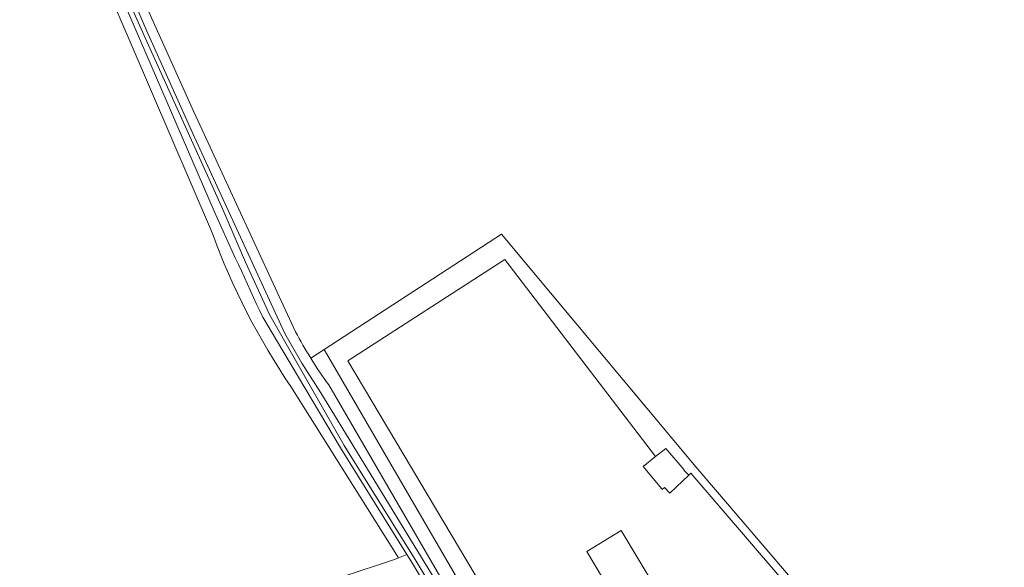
# Model space of a CAD drawing. Header units: metres. Extents: x 201541 to 204988, y 387833 to 394342.
# Tile 82 of 214: x 204094 to 204317, y 390188 to 390311. Entities that reach past the tile are written whole.
import ezdxf

# ---------------------------------------------------------------- set-up
doc = ezdxf.new("R2010")
doc.units = ezdxf.units.M
for name, color, linetype, lineweight in [('B-WE-GR-BOUWLAND-GV', 80, 'Continuous', 13), ('B-WE-GR-GRAS-GV', 60, 'Continuous', 13), ('B-WE-GR-GROENVOORZIENING-GV', 80, 'Continuous', 18), ('B-WE-OG-TERREIN_ERF-GV', 7, 'Continuous', 18), ('B-WE-OG-WATER-GV', 130, 'Continuous', 18), ('B-WE-OG-WATER_SLOOT-GV', 120, 'Continuous', 18)]:
    doc.layers.add(name, color=color, linetype=linetype, lineweight=lineweight)

msp = doc.modelspace()

# ---------------------------------------------------------------- linework, layer by layer
at = {"layer": 'B-WE-GR-BOUWLAND-GV'}
for points in [[(204137.845, 390263.006), (204119.251, 390306.338), (204103.666, 390342.597)], [(204112.863, 390336.814), (204133.67, 390290.53), (204156.646, 390240.769)], [(204160.086, 390234.806), (204163.079, 390236.755), (204203.187, 390262.871), (204247.154, 390210.268), (204285.064, 390165.905), (204289.672, 390160.738), (204295.741, 390157.5), (204333.379, 390143.12)], [(204087.075, 390158.112), (204102.516, 390163.185), (204167.191, 390185.39), (204179.021, 390189.318), (204179.91, 390189.664), (204155.61, 390228.38)]]:
    msp.add_lwpolyline(points, dxfattribs=at)
for points in [[(204155.61, 390228.38, -0.0625175), (204137.845, 390263.006)], [(204156.646, 390240.769, 0.0164684), (204160.086, 390234.806)]]:
    msp.add_lwpolyline(points, format="xyb", dxfattribs=at)
at = {"layer": 'B-WE-GR-GRAS-GV'}
msp.add_lwpolyline([(204238.082, 390212.56), (204203.955, 390257.146), (204168.434, 390234.246), (204213.559, 390158.443), (204237.347, 390118.85), (204238.527, 390116.96), (204259.398, 390129.114), (204222.515, 390191.132), (204230.294, 390195.842), (204277.02, 390118.081), (204291.029, 390119.668), (204296.467, 390118.517), (204313.254, 390130.503), (204246.063, 390208.806), (204245.62, 390208.377), (204241.271, 390204.313), (204240.062, 390205.597), (204239.557, 390205.149), (204239.454, 390205.274), (204235.285, 390210.33)], close=True, dxfattribs=at)
at = {"layer": 'B-WE-GR-GROENVOORZIENING-GV'}
for points in [[(204103.666, 390342.597), (204119.251, 390306.338), (204137.845, 390263.006)], [(204138.241, 390268.026), (204115.559, 390320.62), (204108.706, 390335.763)], [(204155.61, 390228.38), (204179.91, 390189.664), (204181.827, 390190.41), (204166.8, 390214.574), (204149.232, 390244.067)], [(204232.877, 390116.898), (204230.428, 390121.017), (204163.079, 390236.755), (204160.086, 390234.806)], [(204164.131, 390228.777), (204195.742, 390174.373), (204223.272, 390129.217), (204245.675, 390091.091), (204252.942, 390078.121), (204260.509, 390066.351), (204261.459, 390064.873), (204262.086, 390065.329), (204267.471, 390069.847)]]:
    msp.add_lwpolyline(points, dxfattribs=at)
for points in [[(204149.232, 390244.067, -0.0028696), (204138.241, 390268.026)], [(204137.845, 390263.006, 0.0625175), (204155.61, 390228.38)], [(204160.086, 390234.806, 0.017383), (204164.131, 390228.777)]]:
    msp.add_lwpolyline(points, format="xyb", dxfattribs=at)
at = {"layer": 'B-WE-OG-TERREIN_ERF-GV'}
for points in [[(204281.399, 390082.632), (204281.839, 390082.965), (204294.765, 390093.786), (204301.711, 390099.427), (204302.462, 390100.037), (204311.037, 390107.921), (204328.417, 390124.986), (204343.102, 390139.405), (204343.446, 390139.743), (204343.268, 390139.76), (204339.297, 390141.159), (204333.379, 390143.12), (204295.741, 390157.5), (204289.672, 390160.738), (204285.064, 390165.905), (204247.154, 390210.268), (204203.187, 390262.871), (204163.079, 390236.755), (204230.428, 390121.017), (204232.877, 390116.898)], [(204233.796, 390116.633), (204237.347, 390118.85), (204213.559, 390158.443), (204168.434, 390234.246), (204203.955, 390257.146), (204238.082, 390212.56), (204240.406, 390214.412), (204244.559, 390209.582), (204244.484, 390209.516), (204245.62, 390208.377), (204246.063, 390208.806), (204313.254, 390130.503), (204296.467, 390118.517), (204291.029, 390119.668), (204277.02, 390118.081), (204230.294, 390195.842), (204222.515, 390191.132), (204259.398, 390129.114), (204238.527, 390116.96)]]:
    msp.add_lwpolyline(points, dxfattribs=at)
msp.add_lwpolyline([(204215.062, 390134.889), (204182.845, 390188.773), (204181.827, 390190.41), (204179.91, 390189.664), (204179.021, 390189.318), (204167.191, 390185.39), (204169.133, 390182.199), (204164.919, 390180.26), (204173.985, 390165.995), (204181.56, 390155.268), (204184.488, 390157.154), (204186.518, 390154.003), (204183.59, 390152.116), (204200.774, 390125.703), (204210.27, 390131.231), (204210.083, 390131.547)], close=True, dxfattribs=at)
at = {"layer": 'B-WE-OG-WATER-GV'}
for points in [[(204110.08, 390335.286), (204123.04, 390306.464), (204139.953, 390268.965), (204145.315, 390256.526), (204150.843, 390244.54), (204167.654, 390215.094), (204183.699, 390189.293), (204222.426, 390124.522), (204251.051, 390077.475), (204258.652, 390064.869)], [(204122.996, 390308.739), (204111.456, 390335.655)], [(204259.808, 390065.618), (204252.07, 390077.632), (204244.807, 390090.593), (204222.414, 390128.703), (204194.883, 390173.862), (204162.377, 390227.004), (204158.068, 390233.703), (204154.213, 390240.402), (204133.737, 390284.956), (204122.996, 390308.739)]]:
    msp.add_lwpolyline(points, dxfattribs=at)
at = {"layer": 'B-WE-OG-WATER_SLOOT-GV'}
for points in [[(204108.706, 390335.763), (204115.559, 390320.62), (204138.241, 390268.026)], [(204258.652, 390064.869), (204251.051, 390077.475), (204222.426, 390124.522), (204183.699, 390189.293), (204167.654, 390215.094), (204150.843, 390244.54), (204145.315, 390256.526), (204139.953, 390268.965), (204123.04, 390306.464), (204110.08, 390335.286)], [(204111.456, 390335.655), (204122.996, 390308.739), (204133.737, 390284.956), (204154.213, 390240.402), (204158.068, 390233.703), (204162.377, 390227.004), (204194.883, 390173.862), (204222.414, 390128.703), (204244.807, 390090.593), (204252.07, 390077.632), (204259.808, 390065.618)], [(204156.646, 390240.769), (204133.67, 390290.53), (204112.863, 390336.814)], [(204149.232, 390244.067), (204166.8, 390214.574), (204181.827, 390190.41), (204182.845, 390188.773), (204215.062, 390134.889), (204221.567, 390124.01), (204249.496, 390076.989), (204257.891, 390062.631), (204260.503, 390064.177), (204261.459, 390064.873), (204260.509, 390066.351), (204252.942, 390078.121)], [(204252.942, 390078.121), (204245.675, 390091.091), (204223.272, 390129.217), (204195.742, 390174.373), (204164.131, 390228.777)]]:
    msp.add_lwpolyline(points, dxfattribs=at)
for points in [[(204138.241, 390268.026, 0.0028696), (204149.232, 390244.067)], [(204160.086, 390234.806, -0.0164684), (204156.646, 390240.769)], [(204164.131, 390228.777, -0.017383), (204160.086, 390234.806)]]:
    msp.add_lwpolyline(points, format="xyb", dxfattribs=at)

doc.saveas('drawing.dxf')
